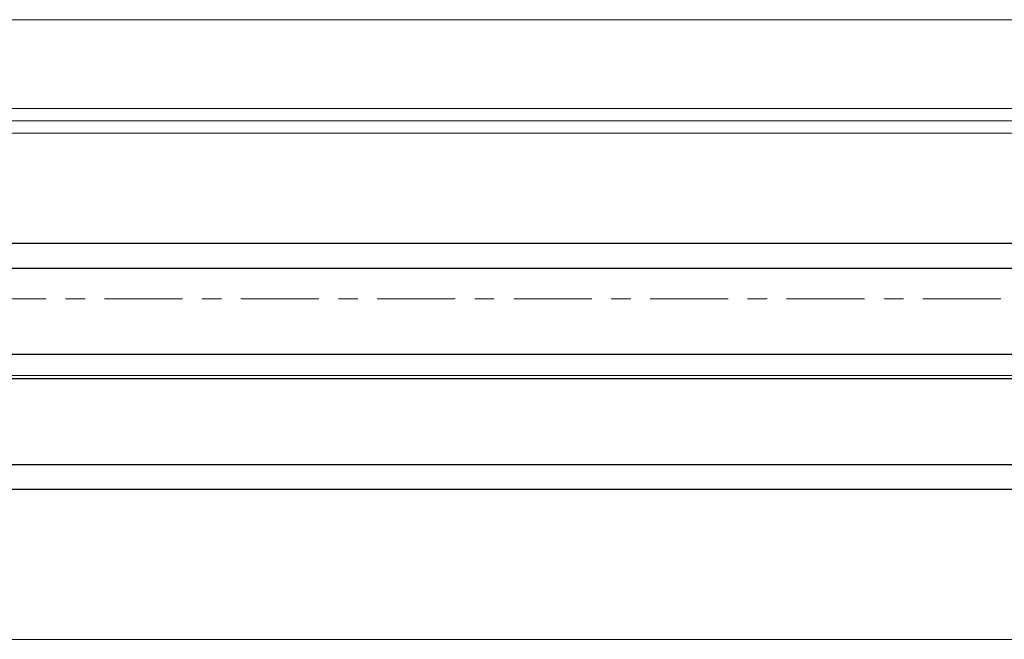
# Model space of a CAD drawing. Header units: centimetres. Extents: x 376 to 6517, y 1901 to 66534.
# Tile 56 of 105: x 2028 to 2044, y 66307 to 66317. Entities that reach past the tile are written whole.
import ezdxf

# ---------------------------------------------------------------- set-up
doc = ezdxf.new("R2010")
doc.units = ezdxf.units.CM
doc.linetypes.add('Linia siatki', pattern=[2.2225, 1.27, -0.3175, 0.3175, -0.3175])
for name, color, linetype, lineweight in [('A-DETL-GENF', 7, 'Continuous', 5), ('A-GENM', 7, 'Continuous', 5), ('A-GLAZ', 7, 'Continuous', 5), ('S-GRID', 7, 'Continuous', 5)]:
    doc.layers.add(name, color=color, linetype=linetype, lineweight=lineweight)

# ---------------------------------------------------------------- blocks, each defined once
blk = doc.blocks.new('Windows_S9000-Double-Vent-Window-with-Sashbars - O3 Windows_S9000-Double-Vent-Window-with-Sashbars 2-9090604-__-00_00 Przyziemie PB')
at = {"layer": 'A-DETL-GENF', "color": 176, "lineweight": 25, "true_color": 0x00007f}
for p, q in [((-6.4, -0.25), (-57.9, -0.25)), ((-57.9, -0.65), (-6.4, -0.65)), ((-57.9, -2.05), (-6.4, -2.05)), ((-57.9, -2.45), (-6.4, -2.45)), ((-57.9, -3.85), (-6.4, -3.85)), ((-57.9, -4.25), (-6.4, -4.25))]:
    blk.add_line(p, q, dxfattribs=at)
at = {"layer": 'A-GENM'}
for p, q in [((-65.217, 3.4), (65.217, 3.4)), ((-58.917, 1.55), (-5.383, 1.55)), ((-61.125, -6.7), (-3.175, -6.7))]:
    blk.add_line(p, q, dxfattribs=at)
at = {"layer": 'A-GLAZ'}
for p, q in [((69, 1.95), (-69, 1.95)), ((-69, 1.75), (69, 1.75)), ((69, -2.4), (-69, -2.4))]:
    blk.add_line(p, q, dxfattribs=at)

msp = doc.modelspace()

# ---------------------------------------------------------------- linework, layer by layer
at = {"layer": 'S-GRID', "color": 9, "linetype": 'Linia siatki', "true_color": 0xc0c0c0}
msp.add_line((1669.563, 66312.512), (3077.65, 66312.512), dxfattribs=at)

# ---------------------------------------------------------------- block references
at = {"layer": 'A-GLAZ'}
msp.add_blockref('Windows_S9000-Double-Vent-Window-with-Sashbars - O3 Windows_S9000-Double-Vent-Window-with-Sashbars 2-9090604-__-00_00 Przyziemie PB', (2055.797, 66313.662), dxfattribs=at)

doc.saveas('drawing.dxf')
